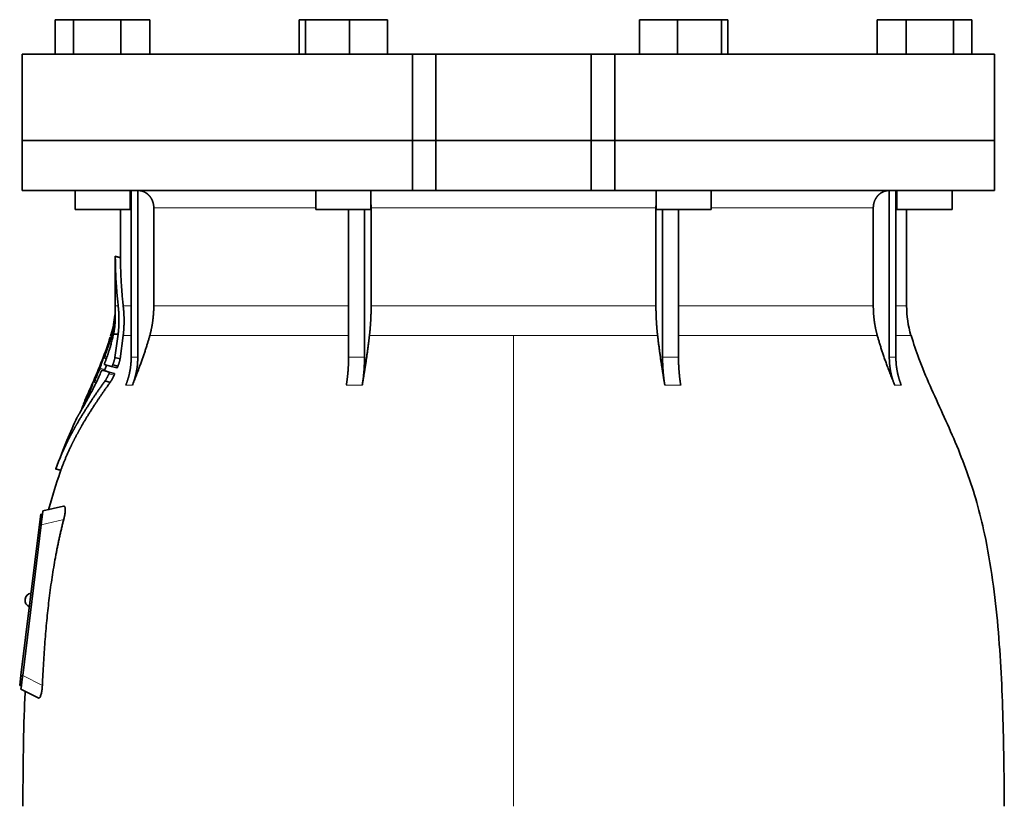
# Model space of a CAD drawing. Header units: millimetres. Extents: x 348 to 1239, y -1878 to 1712.
# Tile 24 of 28: x 354 to 640, y 976 to 1204. Entities that reach past the tile are written whole.
import ezdxf

# ---------------------------------------------------------------- set-up
doc = ezdxf.new("R2010")
doc.units = ezdxf.units.MM
doc.layers.add('VSI344-454_FLANG', color=7, linetype='Continuous')
doc.layers.add('VSI344-454_TESTA', color=7, linetype='Continuous')

# ---------------------------------------------------------------- blocks, each defined once
blk = doc.blocks.new('SE')
at = {"layer": 'VSI344-454_FLANG', "color": 7, "linetype": 'Continuous', "lineweight": 35}
for p, q in [((364.8, 1204.23), (364.8, 1194.23)), ((364.8, 1204.23), (370.1, 1204.23)), ((370.1, 1204.23), (370.1, 1194.23)), ((370.1, 1204.23), (383.84, 1204.23)), ((383.84, 1204.23), (383.84, 1194.23)), ((383.84, 1204.23), (392.27, 1204.23)), ((392.27, 1204.23), (392.27, 1194.23)), ((435.55, 1204.23), (435.55, 1194.23)), ((435.55, 1204.23), (437.36, 1204.23)), ((437.36, 1204.23), (437.36, 1194.23)), ((437.36, 1204.23), (450.16, 1204.23)), ((450.16, 1204.23), (450.16, 1194.23)), ((450.16, 1204.23), (461.15, 1204.23)), ((461.15, 1204.23), (461.15, 1194.23)), ((534.28, 1204.23), (534.28, 1194.23)), ((534.28, 1204.23), (545.27, 1204.23)), ((545.27, 1204.23), (545.27, 1194.23)), ((545.27, 1204.23), (558.07, 1204.23)), ((558.07, 1204.23), (558.07, 1194.23)), ((558.07, 1204.23), (559.88, 1204.23)), ((559.88, 1204.23), (559.88, 1194.23)), ((603.16, 1204.23), (603.16, 1194.23)), ((603.16, 1204.23), (611.59, 1204.23)), ((611.59, 1204.23), (611.59, 1194.23)), ((611.59, 1204.23), (625.33, 1204.23)), ((625.33, 1204.23), (625.33, 1194.23)), ((625.33, 1204.23), (630.63, 1204.23)), ((630.63, 1204.23), (630.63, 1194.23)), ((468.38, 1194.23), (355.22, 1194.23)), ((355.22, 1194.23), (355.22, 1169.23)), ((468.38, 1194.23), (475.22, 1194.23)), ((468.38, 1194.23), (468.38, 1169.23)), ((475.22, 1194.23), (520.22, 1194.23)), ((475.22, 1169.23), (475.22, 1194.23)), ((520.22, 1194.23), (527.05, 1194.23)), ((520.22, 1169.23), (520.22, 1194.23)), ((637.16, 1194.23), (527.05, 1194.23)), ((527.05, 1194.23), (527.05, 1169.23)), ((637.16, 1194.23), (637.16, 1169.23)), ((355.22, 1169.23), (468.38, 1169.23)), ((468.38, 1169.23), (475.22, 1169.23)), ((475.22, 1169.23), (520.22, 1169.23)), ((520.22, 1169.23), (527.05, 1169.23)), ((637.16, 1169.23), (527.05, 1169.23))]:
    blk.add_line(p, q, dxfattribs=at)
at = {"layer": 'VSI344-454_TESTA', "color": 7, "linetype": 'Continuous', "lineweight": 35}
for p, q in [((468.38, 1169.23), (355.22, 1169.23)), ((355.22, 1169.23), (355.22, 1154.73)), ((475.22, 1169.23), (468.38, 1169.23)), ((468.38, 1154.73), (468.38, 1169.23)), ((475.22, 1169.23), (520.22, 1169.23)), ((475.22, 1169.23), (475.22, 1154.73)), ((527.05, 1169.23), (520.22, 1169.23)), ((520.22, 1169.23), (520.22, 1154.73)), ((637.16, 1169.23), (527.05, 1169.23)), ((527.05, 1169.23), (527.05, 1154.73)), ((637.16, 1154.73), (637.16, 1169.23)), ((355.22, 1154.73), (468.38, 1154.73)), ((370.53, 1154.73), (370.53, 1149.23)), ((386.53, 1149.23), (386.53, 1154.73)), ((386.82, 1154.73), (386.82, 1106.39)), ((388.73, 1154.73), (388.73, 1106.39)), ((440.35, 1154.73), (440.35, 1149.23)), ((456.35, 1149.23), (456.35, 1154.73)), ((468.38, 1154.73), (475.22, 1154.73)), ((475.22, 1154.73), (520.22, 1154.73)), ((527.05, 1154.73), (520.22, 1154.73)), ((637.16, 1154.73), (527.05, 1154.73)), ((539.08, 1154.73), (539.08, 1149.23)), ((555.08, 1149.23), (555.08, 1154.73)), ((606.7, 1154.73), (606.7, 1106.39)), ((608.61, 1154.73), (608.61, 1106.39)), ((608.9, 1154.73), (608.9, 1149.23)), ((624.9, 1149.23), (624.9, 1154.73)), ((370.53, 1149.23), (386.53, 1149.23)), ((383.72, 1149.23), (383.72, 1135.25)), ((393.37, 1149.73), (393.37, 1121.3)), ((440.35, 1149.23), (456.35, 1149.23)), ((449.87, 1149.23), (449.87, 1106.39)), ((454.49, 1149.23), (454.49, 1106.39)), ((456.41, 1149.73), (456.41, 1121.3)), ((539.02, 1149.73), (539.02, 1121.3)), ((539.08, 1149.23), (555.08, 1149.23)), ((540.95, 1149.23), (540.94, 1106.39)), ((545.56, 1149.23), (545.56, 1106.39)), ((602.06, 1149.73), (602.06, 1121.3)), ((608.9, 1149.23), (624.9, 1149.23)), ((611.72, 1121.3), (611.72, 1149.23)), ((383.74, 1135.27), (382.19, 1135.69)), ((382.22, 1135.7), (382.22, 1121.3)), ((381.01, 1113.17), (380.79, 1112.52)), ((381.69, 1113.12), (383.04, 1113.12)), ((383.04, 1113.12), (382.12, 1106.36)), ((383.61, 1105.96), (384.51, 1112.69)), ((378.9, 1106.23), (379.62, 1106.04)), ((383.61, 1105.97), (382.12, 1106.37)), ((378.37, 1102.68), (379.85, 1102.29)), ((381.14, 1103.71), (379.03, 1104.27)), ((381.14, 1103.71), (382.64, 1103.31)), ((381.47, 1104.19), (382.97, 1103.79)), ((380.73, 1099.13), (379.23, 1099.54)), ((380.46, 1102.11), (381.96, 1101.71)), ((375.58, 1098.82), (375.43, 1098.49)), ((376.01, 1099.24), (376.65, 1099.06)), ((374.1, 1095.41), (373.41, 1093.83)), ((364.88, 1074.03), (366.48, 1073.61)), ((367.23, 1063.24), (361.2, 1061.85)), ((360.21, 1057.93), (360.58, 1060.91)), ((360.58, 1060.91), (361.07, 1060.85)), ((361.04, 1060.58), (361.08, 1060.84)), ((361.07, 1060.85), (361.2, 1061.85)), ((354.85, 1014.26), (360.21, 1057.93)), ((360.71, 1057.87), (355.35, 1014.21)), ((356.05, 1036.34), (356.03, 1036.21)), ((354.48, 1011.28), (354.85, 1014.26)), ((354.98, 1011.22), (354.48, 1011.28)), ((354.86, 1010.23), (354.98, 1011.22)), ((354.98, 1011.22), (355.02, 1011.5)), ((354.86, 1010.23), (359.89, 1007.67))]:
    blk.add_line(p, q, dxfattribs=at)
at = {"layer": 'VSI344-454_TESTA', "color": 4, "linetype": 'Continuous', "lineweight": 9}
for p, q in [((386.53, 1149.73), (386.68, 1149.73)), ((440.35, 1149.73), (393.37, 1149.73)), ((539.02, 1149.73), (456.41, 1149.73)), ((602.06, 1149.73), (555.08, 1149.73)), ((608.67, 1149.73), (608.9, 1149.73)), ((382.22, 1135.53), (383.72, 1135.13)), ((382.22, 1121.3), (383.05, 1121.3)), ((386.68, 1121.3), (384.51, 1121.3)), ((449.83, 1121.3), (393.37, 1121.3)), ((539.02, 1121.3), (456.41, 1121.3)), ((602.06, 1121.3), (545.57, 1121.3)), ((608.67, 1121.3), (611.72, 1121.3)), ((380.66, 1110.98), (381.14, 1110.86)), ((380.76, 1111.32), (381.24, 1111.2)), ((381.02, 1113.12), (381.2, 1113.12)), ((384.51, 1112.69), (386.73, 1112.69)), ((392.21, 1112.69), (449.86, 1112.69)), ((455.93, 1112.69), (497.72, 1112.69)), ((497.72, 1112.69), (497.72, 976.27)), ((497.72, 1112.69), (539.5, 1112.69)), ((545.59, 1112.69), (603.22, 1112.69)), ((612.98, 1112.69), (608.64, 1112.69)), ((379.58, 1105.91), (378.72, 1106.14)), ((378.98, 1106.46), (378.85, 1106.5)), ((379.14, 1106.69), (379.8, 1106.51)), ((379.39, 1107.81), (379.34, 1107.82)), ((386.82, 1106.39), (388.73, 1106.39)), ((540.94, 1106.39), (545.56, 1106.39)), ((377.63, 1102.89), (379.09, 1102.49)), ((377.76, 1103.24), (379.22, 1102.85)), ((376.12, 1099.5), (375.99, 1099.54)), ((376.26, 1099.69), (376.87, 1099.52)), ((376.6, 1100.82), (376.55, 1100.83)), ((380.35, 1101.57), (381.85, 1101.17)), ((376.61, 1098.99), (375.84, 1099.19)), ((385.25, 1098.32), (387.17, 1098.32)), ((449.22, 1098.32), (453.84, 1098.32)), ((541.59, 1098.32), (546.21, 1098.32)), ((608.26, 1098.32), (610.18, 1098.32)), ((374.58, 1095.91), (374.99, 1095.8)), ((374.73, 1096.26), (375.17, 1096.14)), ((373.24, 1093.45), (373.31, 1093.43)), ((364.99, 1074.16), (366.45, 1073.77)), ((360.71, 1057.87), (360.21, 1057.93)), ((367.26, 1059.38), (360.71, 1057.87)), ((354.85, 1014.26), (355.35, 1014.2)), ((355.35, 1014.21), (361.06, 1011.3))]:
    blk.add_line(p, q, dxfattribs=at)
at = {"layer": 'VSI344-454_TESTA', "color": 7, "linetype": 'Continuous', "lineweight": 35}
for centre, radius, start, end in [((353.72, 1121.3), 28.5, 355.6571, 0), ((641.72, 1121.3), 30, 180, 196.6836), ((353.72, 1121.3), 28.5, 343.3164, 354.6739), ((358.04, 1036.09), 2, 97.4775, 173), ((358.02, 1035.97), 2, 173, 248.5225)]:
    blk.add_arc(centre, radius, start, end, dxfattribs=at)
for points, degree, knots in [([(393.37, 1149.73), (393.37, 1150.7), (393.04, 1151.6), (392.88, 1152.04), (392.63, 1152.45), (392.4, 1152.85), (392.1, 1153.19), (391.75, 1153.57), (391.34, 1153.88), (391.03, 1154.11), (390.68, 1154.28), (390.24, 1154.5), (389.78, 1154.61), (389.27, 1154.73), (388.74, 1154.73)], 2, [0, 0, 0, 0.25, 0.25, 0.375, 0.375, 0.5, 0.5, 0.642857, 0.642857, 0.75, 0.75, 0.875, 0.875, 1, 1, 1]), ([(606.69, 1154.73), (606.16, 1154.73), (605.65, 1154.61), (605.19, 1154.5), (604.75, 1154.28), (604.21, 1154.01), (603.75, 1153.61), (603.53, 1153.41), (603.33, 1153.19), (603.03, 1152.85), (602.8, 1152.45), (602.55, 1152.05), (602.39, 1151.6), (602.06, 1150.7), (602.06, 1149.73)], 2, [0, 0, 0, 0.125, 0.125, 0.25, 0.25, 0.416667, 0.416667, 0.5, 0.5, 0.625, 0.625, 0.75, 0.75, 1, 1, 1]), ([(382.22, 1135.53), (382.22, 1135.54), (382.22, 1135.58), (382.22, 1135.62), (382.22, 1135.65), (382.22, 1135.67), (382.22, 1135.68), (382.22, 1135.68), (382.22, 1135.67), (382.22, 1135.66)], 3, [0, 0, 0, 0, 0.0869281, 0.1705674, 0.2524773, 0.3343163, 0.417747, 0.5043405, 0.700726, 0.700726, 0.700726, 0.700726]), ([(383.72, 1135.28), (383.72, 1135.28), (383.72, 1135.28), (383.72, 1135.27), (383.72, 1135.24), (383.72, 1135.2), (383.72, 1135.15), (383.72, 1135.13)], 3, [0.4993634, 0.4993634, 0.4993634, 0.4993634, 0.5012743, 0.6248953, 0.748744, 0.8742682, 1, 1, 1, 1]), ([(383.05, 1121.3), (383.28, 1119.21), (383.28, 1117.14), (383.28, 1116.04), (383.21, 1114.96), (383.15, 1114.03), (383.04, 1113.12)], 2, [0, 0, 0, 0.5, 0.5, 0.75, 0.75, 1, 1, 1]), ([(384.51, 1112.69), (384.75, 1114.76), (384.76, 1116.91), (384.76, 1119.09), (384.51, 1121.3)], 2, [0, 0, 0, 0.5, 0.5, 1, 1, 1]), ([(392.21, 1112.69), (392.79, 1114.78), (393.08, 1116.95), (393.37, 1119.11), (393.37, 1121.3)], 2, [0, 0, 0, 0.5, 0.5, 1, 1, 1]), ([(455.93, 1112.69), (456.17, 1114.78), (456.29, 1116.95), (456.41, 1119.11), (456.41, 1121.3)], 2, [0, 0, 0, 0.5, 0.5, 1, 1, 1]), ([(539.02, 1121.3), (539.02, 1119.11), (539.14, 1116.95), (539.26, 1114.78), (539.5, 1112.69)], 2, [0, 0, 0, 0.5, 0.5, 1, 1, 1]), ([(602.06, 1121.3), (602.06, 1119.11), (602.35, 1116.95), (602.64, 1114.78), (603.22, 1112.69)], 2, [0, 0, 0, 0.5, 0.5, 1, 1, 1]), ([(381.69, 1113.12), (381.71, 1113.22), (381.75, 1113.42), (381.81, 1113.72), (381.87, 1114.03), (381.92, 1114.34), (381.97, 1114.65), (382.01, 1114.99), (382.06, 1115.37), (382.1, 1115.78), (382.14, 1116.21), (382.15, 1116.49), (382.16, 1116.64)], 3, [0, 0, 0, 0, 0.075287, 0.152725, 0.232371, 0.314287, 0.398538, 0.485197, 0.598878, 0.722311, 0.855869, 1, 1, 1, 1]), ([(382.08, 1118.51), (382.08, 1118.52), (382.09, 1118.55), (382.09, 1118.59), (382.09, 1118.62), (382.09, 1118.65), (382.09, 1118.65), (382.09, 1118.65)], 3, [0, 0, 0, 0, 0.168351, 0.334942, 0.502689, 0.751512, 1, 1, 1, 1]), ([(382.16, 1116.64), (382.17, 1116.7), (382.17, 1116.83), (382.18, 1117), (382.19, 1117.16), (382.19, 1117.3), (382.2, 1117.42), (382.2, 1117.54), (382.2, 1117.64), (382.2, 1117.73), (382.2, 1117.81), (382.2, 1117.87), (382.2, 1117.93), (382.2, 1117.98), (382.2, 1118.03), (382.2, 1118.21), (382.19, 1118.48), (382.17, 1118.78), (382.15, 1119.04), (382.14, 1119.18), (382.14, 1119.2), (382.14, 1119.2)], 3, [0, 0, 0, 0, 0.0234084, 0.0454948, 0.0662673, 0.0857304, 0.103886, 0.1207337, 0.1362719, 0.1504979, 0.1634084, 0.1749999, 0.1852687, 0.1942113, 0.2018244, 0.2081053, 0.2931063, 0.3735012, 0.4491424, 0.5812047, 0.6494993, 0.6494993, 0.6494993, 0.6494993]), ([(379.14, 1104.7), (379.18, 1104.83), (379.28, 1105.09), (379.43, 1105.48), (379.57, 1105.86), (379.71, 1106.25), (379.84, 1106.63), (379.97, 1107.01), (380.1, 1107.38), (380.23, 1107.76), (380.35, 1108.13), (380.47, 1108.5), (380.58, 1108.87), (380.72, 1109.33), (380.88, 1109.89), (381.06, 1110.54), (381.24, 1111.2), (381.4, 1111.84), (381.55, 1112.49), (381.64, 1112.91), (381.69, 1113.12)], 3, [0, 0, 0, 0, 0.0436, 0.087048, 0.130354, 0.173526, 0.216573, 0.259505, 0.302334, 0.345068, 0.38772, 0.4303, 0.472822, 0.515297, 0.592533, 0.671051, 0.750942, 0.832313, 0.915286, 1, 1, 1, 1]), ([(380.66, 1110.98), (380.67, 1111), (380.68, 1111.05), (380.7, 1111.11), (380.72, 1111.18), (380.75, 1111.25), (380.76, 1111.3), (380.76, 1111.32)], 3, [0, 0, 0, 0, 0.167837, 0.334108, 0.5018, 0.750897, 1, 1, 1, 1]), ([(392.21, 1112.69), (392.13, 1112.39), (391.96, 1111.79), (391.68, 1110.87), (391.39, 1109.91), (391.08, 1108.92), (390.74, 1107.89), (390.38, 1106.82), (390, 1105.72), (389.59, 1104.58), (389.15, 1103.4), (388.69, 1102.19), (388.21, 1100.93), (387.7, 1099.64), (387.35, 1098.77), (387.17, 1098.32)], 3, [0, 0, 0, 0, 0.060225, 0.123109, 0.188682, 0.256971, 0.328011, 0.401835, 0.478482, 0.557991, 0.640405, 0.725766, 0.814121, 0.905516, 1, 1, 1, 1]), ([(455.93, 1112.69), (455.89, 1112.39), (455.82, 1111.79), (455.71, 1110.87), (455.59, 1109.91), (455.46, 1108.92), (455.32, 1107.89), (455.17, 1106.82), (455.01, 1105.72), (454.84, 1104.58), (454.66, 1103.4), (454.47, 1102.19), (454.27, 1100.93), (454.06, 1099.64), (453.91, 1098.77), (453.84, 1098.32)], 3, [0, 0, 0, 0, 0.06022, 0.1231, 0.188669, 0.256956, 0.327994, 0.401817, 0.478464, 0.557974, 0.640389, 0.725753, 0.814111, 0.905511, 1, 1, 1, 1]), ([(541.59, 1098.32), (541.51, 1098.8), (541.35, 1099.75), (541.13, 1101.14), (540.91, 1102.49), (540.71, 1103.8), (540.52, 1105.06), (540.34, 1106.27), (540.17, 1107.44), (540.02, 1108.57), (539.87, 1109.66), (539.74, 1110.71), (539.62, 1111.71), (539.54, 1112.37), (539.5, 1112.69)], 3, [0, 0, 0, 0, 0.102224, 0.200826, 0.295868, 0.387409, 0.475507, 0.560216, 0.641588, 0.719673, 0.794516, 0.86616, 0.934643, 1, 1, 1, 1]), ([(608.26, 1098.32), (608.07, 1098.8), (607.69, 1099.75), (607.14, 1101.14), (606.62, 1102.49), (606.13, 1103.8), (605.67, 1105.06), (605.24, 1106.27), (604.84, 1107.44), (604.46, 1108.57), (604.11, 1109.66), (603.79, 1110.71), (603.5, 1111.71), (603.31, 1112.37), (603.22, 1112.69)], 3, [0, 0, 0, 0, 0.102224, 0.200826, 0.295868, 0.387409, 0.475507, 0.560216, 0.641588, 0.719673, 0.794516, 0.86616, 0.934643, 1, 1, 1, 1]), ([(640.05, 976.27), (640.02, 980.65), (639.95, 988.47), (639.71, 1001.62), (639.19, 1014.92), (638.28, 1028.37), (636.79, 1041.84), (634.73, 1053.85), (632.18, 1064.32), (629.31, 1073.17), (625.93, 1081.74), (622.2, 1090.01), (618.54, 1098), (615.26, 1105.67), (613.79, 1110.29), (613.02, 1112.75)], 3, [0, 0, 0, 0, 0.084988, 0.1795, 0.274612, 0.370212, 0.466379, 0.563594, 0.629668, 0.695881, 0.761625, 0.826091, 0.888934, 0.950027, 1, 1, 1, 1]), ([(379.34, 1107.82), (379.35, 1107.84), (379.37, 1107.89), (379.39, 1107.95), (379.41, 1108.02), (379.45, 1108.09), (379.48, 1108.18), (379.51, 1108.25), (379.53, 1108.29), (379.54, 1108.29), (379.53, 1108.25), (379.51, 1108.19), (379.5, 1108.17)], 3, [0, 0, 0, 0, 0.062966, 0.124796, 0.186784, 0.250209, 0.375117, 0.49931, 0.626183, 0.752696, 0.875851, 1, 1, 1, 1]), ([(378.72, 1106.14), (378.72, 1106.16), (378.73, 1106.19), (378.75, 1106.24), (378.78, 1106.31), (378.81, 1106.4), (378.83, 1106.47), (378.85, 1106.5)], 3, [0, 0, 0, 0, 0.164207, 0.326866, 0.491238, 0.745542, 1, 1, 1, 1]), ([(378.95, 1106.35), (378.94, 1106.33), (378.94, 1106.3), (378.93, 1106.27), (378.92, 1106.24), (378.92, 1106.22), (378.93, 1106.22), (378.95, 1106.26), (378.99, 1106.33), (379.03, 1106.43), (379.08, 1106.55), (379.12, 1106.64), (379.14, 1106.69)], 3, [0, 0, 0, 0, 0.063279, 0.124964, 0.186389, 0.248902, 0.37582, 0.50344, 0.627237, 0.751955, 0.876448, 1, 1, 1, 1]), ([(382.12, 1106.36), (382.11, 1106.32), (382.09, 1106.22), (382.06, 1106.06), (382.02, 1105.9), (381.98, 1105.73), (381.93, 1105.56), (381.87, 1105.38), (381.82, 1105.19), (381.76, 1105), (381.69, 1104.8), (381.62, 1104.6), (381.54, 1104.4), (381.49, 1104.26), (381.47, 1104.19)], 3, [0, 0, 0, 0, 0.077144, 0.155351, 0.234641, 0.315035, 0.39655, 0.479206, 0.563019, 0.648006, 0.734183, 0.821564, 0.910165, 1, 1, 1, 1]), ([(382.97, 1103.79), (382.99, 1103.86), (383.04, 1103.98), (383.11, 1104.17), (383.17, 1104.36), (383.24, 1104.54), (383.29, 1104.72), (383.35, 1104.89), (383.4, 1105.06), (383.44, 1105.22), (383.49, 1105.38), (383.53, 1105.54), (383.56, 1105.69), (383.59, 1105.83), (383.61, 1105.92), (383.61, 1105.96)], 3, [0, 0, 0, 0, 0.082904, 0.164766, 0.245597, 0.325409, 0.404213, 0.482023, 0.558851, 0.634711, 0.709616, 0.783583, 0.856625, 0.928759, 1, 1, 1, 1]), ([(385.25, 1098.32), (386.03, 1100.23), (386.42, 1102.27), (386.82, 1104.3), (386.82, 1106.38)], 2, [0, 0, 0, 0.500132, 0.500132, 1, 1, 1]), ([(388.73, 1106.38), (388.73, 1104.3), (388.34, 1102.27), (387.94, 1100.23), (387.17, 1098.32)], 2, [0, 0, 0, 0.499849, 0.499849, 1, 1, 1]), ([(449.22, 1098.32), (449.54, 1100.23), (449.7, 1102.27), (449.87, 1104.3), (449.87, 1106.38)], 2, [0, 0, 0, 0.500133, 0.500133, 1, 1, 1]), ([(454.49, 1106.38), (454.49, 1104.31), (454.32, 1102.27), (454.16, 1100.23), (453.84, 1098.32)], 2, [0, 0, 0, 0.499868, 0.499868, 1, 1, 1]), ([(541.59, 1098.32), (541.27, 1100.23), (541.11, 1102.27), (540.94, 1104.31), (540.94, 1106.39)], 2, [0, 0, 0, 0.5, 0.5, 1, 1, 1]), ([(545.56, 1106.39), (545.56, 1104.31), (545.73, 1102.27), (545.89, 1100.23), (546.21, 1098.32)], 2, [0, 0, 0, 0.5, 0.5, 1, 1, 1]), ([(608.26, 1098.32), (607.49, 1100.23), (607.09, 1102.27), (606.7, 1104.3), (606.7, 1106.38)], 2, [0, 0, 0, 0.500132, 0.500132, 1, 1, 1]), ([(608.61, 1106.38), (608.61, 1104.31), (609.01, 1102.27), (609.4, 1100.23), (610.18, 1098.32)], 2, [0, 0, 0, 0.499868, 0.499868, 1, 1, 1]), ([(377.63, 1102.89), (377.63, 1102.91), (377.65, 1102.95), (377.68, 1103.02), (377.71, 1103.09), (377.74, 1103.17), (377.75, 1103.22), (377.76, 1103.24)], 3, [0, 0, 0, 0, 0.168526, 0.335046, 0.503023, 0.75174, 1, 1, 1, 1]), ([(378.37, 1102.68), (378.37, 1102.68), (378.36, 1102.68), (378.35, 1102.67), (378.34, 1102.65), (378.31, 1102.62), (378.28, 1102.58), (378.25, 1102.52), (378.21, 1102.45), (378.18, 1102.37), (378.15, 1102.31), (378.14, 1102.29)], 3, [0, 0, 0, 0, 0.082967, 0.165673, 0.249342, 0.373952, 0.499349, 0.624786, 0.749741, 0.875167, 1, 1, 1, 1]), ([(379.14, 1104.7), (379.13, 1104.68), (379.11, 1104.64), (379.09, 1104.57), (379.07, 1104.51), (379.05, 1104.45), (379.03, 1104.38), (379.01, 1104.3), (379.02, 1104.28), (379.03, 1104.27)], 3, [0, 0, 0, 0, 0.102907, 0.202298, 0.30042, 0.399604, 0.502115, 0.750474, 1, 1, 1, 1]), ([(379.22, 1102.85), (379.22, 1102.83), (379.21, 1102.8), (379.19, 1102.75), (379.16, 1102.68), (379.13, 1102.6), (379.1, 1102.53), (379.09, 1102.49)], 3, [0, 0, 0, 0, 0.163722, 0.326003, 0.490132, 0.74473, 1, 1, 1, 1]), ([(379.22, 1102.85), (379.33, 1103.17), (379.46, 1103.59), (379.6, 1104.01), (379.64, 1104.11)], 3, [0, 0, 0, 0, 0.3333333, 0.4372298, 0.4372298, 0.4372298, 0.4372298]), ([(381.14, 1103.71), (381.14, 1103.71), (381.15, 1103.71), (381.17, 1103.72), (381.2, 1103.74), (381.22, 1103.76), (381.25, 1103.8), (381.3, 1103.86), (381.35, 1103.94), (381.41, 1104.06), (381.45, 1104.15), (381.47, 1104.19)], 3, [0, 0, 0, 0, 0.086868, 0.170562, 0.252673, 0.334884, 0.418871, 0.50621, 0.674735, 0.834793, 1, 1, 1, 1]), ([(382.97, 1103.79), (382.96, 1103.77), (382.94, 1103.73), (382.91, 1103.66), (382.88, 1103.59), (382.84, 1103.51), (382.79, 1103.44), (382.74, 1103.38), (382.7, 1103.33), (382.67, 1103.31), (382.65, 1103.31), (382.64, 1103.31)], 3, [0, 0, 0, 0, 0.081418, 0.162667, 0.245387, 0.369019, 0.494297, 0.620472, 0.74628, 0.873568, 1, 1, 1, 1]), ([(379.23, 1099.54), (376.94, 1096.36), (375.08, 1093.54), (372.96, 1090.32), (371.23, 1087.34), (370.3, 1085.72), (369.46, 1084.14), (368.59, 1082.49), (367.8, 1080.83), (366.22, 1077.5), (364.99, 1074.16)], 2, [0, 0, 0, 0.25, 0.25, 0.5, 0.5, 0.625, 0.625, 0.75, 0.75, 1, 1, 1]), ([(372.64, 1091.53), (372.75, 1091.73), (372.98, 1092.14), (373.38, 1092.83), (373.82, 1093.64), (374.42, 1094.72), (375.14, 1096.07), (375.92, 1097.58), (376.68, 1099.11), (377.4, 1100.64), (377.9, 1101.75), (378.14, 1102.29)], 3, [0, 0, 0, 0, 0.076554, 0.158421, 0.245571, 0.341174, 0.489368, 0.630596, 0.738412, 0.875199, 1, 1, 1, 1]), ([(375.84, 1099.19), (375.85, 1099.21), (375.86, 1099.24), (375.88, 1099.29), (375.91, 1099.36), (375.94, 1099.44), (375.97, 1099.51), (375.99, 1099.54)], 3, [0, 0, 0, 0, 0.16391, 0.326464, 0.490836, 0.745226, 1, 1, 1, 1]), ([(376.06, 1099.35), (376.05, 1099.33), (376.03, 1099.27), (376.02, 1099.22), (376.05, 1099.24), (376.13, 1099.39), (376.2, 1099.55), (376.24, 1099.64), (376.26, 1099.69)], 3, [0, 0, 0, 0, 0.123664, 0.246411, 0.497463, 0.746927, 0.873761, 1, 1, 1, 1]), ([(376.55, 1100.83), (376.55, 1100.86), (376.57, 1100.9), (376.6, 1100.97), (376.63, 1101.03), (376.67, 1101.1), (376.7, 1101.19), (376.74, 1101.26), (376.76, 1101.3), (376.77, 1101.29), (376.76, 1101.25), (376.74, 1101.2), (376.73, 1101.17)], 3, [0, 0, 0, 0, 0.06381, 0.126263, 0.188678, 0.252375, 0.378548, 0.504124, 0.629235, 0.754264, 0.876896, 1, 1, 1, 1]), ([(380.35, 1101.57), (380.32, 1101.5), (380.25, 1101.36), (380.14, 1101.14), (380.03, 1100.92), (379.92, 1100.69), (379.8, 1100.47), (379.67, 1100.23), (379.52, 1099.99), (379.38, 1099.75), (379.28, 1099.61), (379.23, 1099.54)], 3, [0, 0, 0, 0, 0.094258, 0.191243, 0.290639, 0.392138, 0.495456, 0.611681, 0.734498, 0.863817, 1, 1, 1, 1]), ([(380.35, 1101.57), (380.36, 1101.6), (380.38, 1101.64), (380.41, 1101.7), (380.43, 1101.78), (380.46, 1101.86), (380.48, 1101.94), (380.49, 1102.01), (380.49, 1102.06), (380.48, 1102.1), (380.47, 1102.11), (380.46, 1102.11)], 3, [0, 0, 0, 0, 0.08401, 0.16737, 0.251806, 0.374676, 0.49698, 0.619813, 0.743838, 0.872043, 1, 1, 1, 1]), ([(380.73, 1099.13), (380.75, 1099.17), (380.8, 1099.23), (380.87, 1099.33), (380.93, 1099.44), (381, 1099.54), (381.06, 1099.65), (381.13, 1099.76), (381.19, 1099.86), (381.25, 1099.97), (381.36, 1100.16), (381.5, 1100.44), (381.68, 1100.8), (381.8, 1101.05), (381.85, 1101.17)], 3, [0, 0, 0, 0, 0.061739, 0.122065, 0.181064, 0.238788, 0.295265, 0.350503, 0.404493, 0.457217, 0.508649, 0.678163, 0.842407, 1, 1, 1, 1]), ([(381.96, 1101.71), (381.97, 1101.71), (381.98, 1101.7), (381.99, 1101.68), (381.99, 1101.65), (381.99, 1101.61), (381.98, 1101.54), (381.96, 1101.46), (381.93, 1101.36), (381.9, 1101.27), (381.87, 1101.2), (381.85, 1101.17)], 3, [0, 0, 0, 0, 0.085449, 0.170198, 0.255947, 0.379765, 0.502454, 0.624681, 0.747679, 0.874067, 1, 1, 1, 1]), ([(366.45, 1073.77), (367.67, 1077.1), (369.26, 1080.43), (370.04, 1082.07), (370.92, 1083.72), (371.74, 1085.27), (372.66, 1086.86), (374.39, 1089.85), (376.53, 1093.08), (378.42, 1095.94), (380.73, 1099.13)], 2, [0, 0, 0, 0.25, 0.25, 0.375, 0.375, 0.5, 0.5, 0.75, 0.75, 1, 1, 1]), ([(373.24, 1093.45), (373.25, 1093.46), (373.25, 1093.48), (373.27, 1093.52), (373.29, 1093.57), (373.32, 1093.63), (373.36, 1093.72), (373.39, 1093.8), (373.41, 1093.83)], 3, [0, 0, 0, 0, 0.125105, 0.248501, 0.372119, 0.497878, 0.748605, 1, 1, 1, 1]), ([(374.58, 1095.91), (374.59, 1095.93), (374.61, 1095.97), (374.64, 1096.04), (374.67, 1096.11), (374.7, 1096.19), (374.72, 1096.23), (374.73, 1096.26)], 3, [0, 0, 0, 0, 0.168888, 0.335732, 0.503899, 0.752326, 1, 1, 1, 1]), ([(372.12, 1090.66), (372.13, 1090.67), (372.14, 1090.69), (372.16, 1090.73), (372.18, 1090.77), (372.22, 1090.84), (372.26, 1090.93), (372.32, 1091.05), (372.37, 1091.16), (372.41, 1091.27), (372.45, 1091.37), (372.47, 1091.42), (372.48, 1091.44)], 3, [0, 0, 0, 0, 0.064055, 0.126997, 0.189862, 0.253688, 0.381042, 0.508557, 0.632366, 0.756188, 0.878525, 1, 1, 1, 1]), ([(372.49, 1091.4), (372.48, 1091.38), (372.47, 1091.36), (372.46, 1091.32), (372.44, 1091.27), (372.41, 1091.2), (372.37, 1091.12), (372.32, 1091.01), (372.27, 1090.91), (372.23, 1090.81), (372.18, 1090.73), (372.16, 1090.69), (372.15, 1090.67)], 3, [0, 0, 0, 0, 0.062493, 0.124501, 0.186876, 0.250458, 0.374582, 0.4995, 0.624366, 0.748976, 0.875076, 1, 1, 1, 1]), ([(372.64, 1091.53), (372.63, 1091.52), (372.62, 1091.49), (372.6, 1091.46), (372.58, 1091.44), (372.57, 1091.44), (372.58, 1091.49), (372.61, 1091.56), (372.65, 1091.66), (372.69, 1091.76), (372.73, 1091.85), (372.75, 1091.89), (372.76, 1091.91)], 3, [0, 0, 0, 0, 0.063173, 0.126669, 0.25139, 0.374624, 0.497229, 0.620048, 0.744161, 0.870712, 0.935536, 1, 1, 1, 1]), ([(371.08, 1088.88), (371.08, 1088.88), (371.08, 1088.88), (371.09, 1088.89), (371.1, 1088.91), (371.12, 1088.95), (371.15, 1088.99), (371.18, 1089.04), (371.22, 1089.1), (371.27, 1089.18), (371.32, 1089.26), (371.38, 1089.37), (371.47, 1089.51), (371.57, 1089.69), (371.7, 1089.89), (371.83, 1090.12), (371.98, 1090.38), (372.09, 1090.57), (372.15, 1090.67)], 3, [0, 0, 0, 0, 0.054166, 0.108282, 0.162323, 0.21627, 0.270104, 0.323807, 0.377367, 0.430771, 0.48401, 0.53708, 0.613609, 0.690347, 0.767307, 0.844527, 0.922063, 1, 1, 1, 1]), ([(372.12, 1090.66), (372.09, 1090.61), (372.03, 1090.5), (371.95, 1090.35), (371.86, 1090.21), (371.79, 1090.07), (371.71, 1089.95), (371.64, 1089.83), (371.58, 1089.72), (371.52, 1089.61), (371.46, 1089.52), (371.41, 1089.43), (371.34, 1089.32), (371.27, 1089.2), (371.2, 1089.08), (371.14, 1088.99), (371.1, 1088.92), (371.08, 1088.88), (371.08, 1088.88), (371.08, 1088.88)], 3, [0, 0, 0, 0, 0.042969, 0.08578, 0.128454, 0.171009, 0.21346, 0.255821, 0.298104, 0.340321, 0.382478, 0.424584, 0.466644, 0.554492, 0.642779, 0.731504, 0.820647, 0.910165, 1, 1, 1, 1]), ([(364.99, 1074.16), (364.99, 1074.14), (364.97, 1074.12), (364.96, 1074.08), (364.95, 1074.05), (364.94, 1074.02), (364.94, 1074.02), (364.94, 1074.02), (364.95, 1074.05), (364.97, 1074.1), (364.98, 1074.14), (364.99, 1074.16)], 3, [0, 0, 0, 0, 0.083882, 0.167351, 0.251899, 0.376428, 0.501233, 0.625666, 0.750014, 0.87532, 1, 1, 1, 1]), ([(366.45, 1073.77), (366.44, 1073.75), (366.43, 1073.73), (366.42, 1073.69), (366.4, 1073.66), (366.4, 1073.63), (366.39, 1073.63), (366.39, 1073.63)], 3, [0, 0, 0, 0, 0.0843796, 0.168281, 0.253219, 0.3781846, 0.5009475, 0.5009475, 0.5009475, 0.5009475]), ([(367.23, 1063.24), (367.25, 1063.24), (367.29, 1063.25), (367.34, 1063.25), (367.39, 1063.23), (367.45, 1063.2), (367.52, 1063.14), (367.58, 1063.03), (367.63, 1062.88), (367.68, 1062.65), (367.71, 1062.27), (367.69, 1061.7), (367.62, 1061.13), (367.54, 1060.63), (367.46, 1060.23), (367.36, 1059.81), (367.29, 1059.53), (367.26, 1059.38)], 3, [0, 0, 0, 0, 0.03415, 0.067958, 0.101516, 0.134917, 0.197958, 0.259657, 0.318285, 0.37658, 0.490339, 0.607904, 0.728718, 0.794673, 0.861368, 0.929571, 1, 1, 1, 1]), ([(367.26, 1059.38), (367.16, 1059.02), (366.97, 1058.28), (366.7, 1057.17), (366.43, 1056.03), (366.17, 1054.89), (365.91, 1053.72), (365.66, 1052.54), (365.41, 1051.35), (365.17, 1050.14), (364.94, 1048.92), (364.44, 1046.19), (363.73, 1041.85), (362.95, 1035.97), (362.31, 1029.97), (361.88, 1024.98), (361.59, 1020.89), (361.39, 1017.77), (361.21, 1014.57), (361.11, 1012.4), (361.06, 1011.3)], 3, [0, 0, 0, 0, 0.02336, 0.047015, 0.070963, 0.095203, 0.119731, 0.144544, 0.169639, 0.195013, 0.220662, 0.246585, 0.366346, 0.49242, 0.612327, 0.739264, 0.80163, 0.865878, 0.932007, 1, 1, 1, 1]), ([(361.06, 1011.3), (361.06, 1011.23), (361.05, 1011.09), (361.04, 1010.88), (361.02, 1010.68), (361, 1010.41), (360.96, 1010.09), (360.91, 1009.73), (360.86, 1009.39), (360.77, 1008.97), (360.65, 1008.51), (360.47, 1008.07), (360.32, 1007.83), (360.19, 1007.7), (360.09, 1007.65), (359.99, 1007.63), (359.93, 1007.66), (359.89, 1007.67)], 3, [0, 0, 0, 0, 0.033557, 0.066787, 0.099773, 0.132599, 0.195864, 0.258046, 0.318335, 0.378144, 0.495718, 0.614111, 0.73627, 0.799835, 0.864479, 0.931713, 1, 1, 1, 1]), ([(356.09, 1009.63), (356.03, 1008.41), (355.7, 1002.45), (355.53, 990.7), (355.42, 981.52), (355.38, 976.27)], 3, [0, 0, 0, 0, 0.099906, 0.570416, 1, 1, 1, 1])]:
    blk.add_open_spline(points, degree=degree, knots=knots, dxfattribs=at)
for points, degree in [([(456.41, 1149.73), (456.41, 1150.16), (456.38, 1150.56)], 2), ([(539.05, 1150.56), (539.02, 1150.16), (539.02, 1149.73)], 2), ([(382.22, 1135.53), (382.25, 1128.49), (383.05, 1121.3)], 2), ([(384.51, 1121.3), (383.75, 1128.29), (383.72, 1135.13)], 2), ([(382.08, 1118.51), (382.03, 1117.89), (381.89, 1116.67), (381.6, 1114.88), (381.34, 1113.7), (381.2, 1113.12)], 3), ([(375.58, 1098.82), (377.56, 1103.33), (379.35, 1107.76), (380.74, 1112.22)], 3), ([(380.66, 1110.98), (380.51, 1110.51), (380.19, 1109.56), (379.68, 1108.13), (379.32, 1107.17), (379.14, 1106.69)], 3), ([(381.2, 1113.12), (381.13, 1112.82), (380.99, 1112.22), (380.84, 1111.62), (380.76, 1111.32)], 3), ([(378.95, 1106.35), (379.01, 1106.55), (379.13, 1106.95), (379.32, 1107.56), (379.44, 1107.96), (379.5, 1108.17)], 3), ([(378.72, 1106.14), (378.61, 1105.82), (378.39, 1105.17), (378.07, 1104.2), (377.86, 1103.56), (377.76, 1103.24)], 3), ([(379.34, 1107.82), (379.26, 1107.6), (379.1, 1107.16), (378.93, 1106.72), (378.85, 1106.5)], 3), ([(377.63, 1102.89), (377.48, 1102.53), (377.18, 1101.83), (376.73, 1100.76), (376.42, 1100.04), (376.26, 1099.69)], 3), ([(378.37, 1102.68), (378.54, 1102.63), (378.92, 1102.53), (379.62, 1102.34), (380.17, 1102.19), (380.46, 1102.11)], 3), ([(376.55, 1100.83), (376.45, 1100.62), (376.27, 1100.19), (376.08, 1099.75), (375.99, 1099.54)], 3), ([(376.06, 1099.35), (376.13, 1099.55), (376.28, 1099.96), (376.5, 1100.56), (376.65, 1100.97), (376.73, 1101.17)], 3), ([(381.96, 1101.71), (381.66, 1101.79), (381.11, 1101.94), (380.4, 1102.13), (380.02, 1102.24), (379.85, 1102.29)], 3), ([(372.49, 1091.4), (372.8, 1092.2), (373.43, 1093.8), (374.42, 1096.17), (375.09, 1097.72), (375.43, 1098.49)], 3), ([(375.84, 1099.19), (375.71, 1098.87), (375.46, 1098.22), (375.09, 1097.24), (374.85, 1096.58), (374.73, 1096.26)], 3), ([(374.58, 1095.91), (374.38, 1095.47), (373.98, 1094.59), (373.37, 1093.26), (372.96, 1092.36), (372.76, 1091.91)], 3), ([(373.24, 1093.45), (373.15, 1093.22), (372.98, 1092.78), (372.72, 1092.11), (372.56, 1091.66), (372.48, 1091.44)], 3), ([(371.1, 1088.87), (369.24, 1084.97), (367.19, 1080.03), (364.96, 1074.04)], 3), ([(366.41, 1073.65), (366.26, 1073.4), (365.06, 1069.59), (362.82, 1062.21)], 3), ([(360.71, 1057.87), (360.9, 1059.45), (361.04, 1060.58)], 2), ([(355.02, 1011.5), (355.15, 1012.63), (355.35, 1014.21)], 2)]:
    blk.add_open_spline(points, degree=degree, dxfattribs=at)
at = {"layer": 'VSI344-454_TESTA', "color": 4, "linetype": 'Continuous', "lineweight": 9}
for points in [[(449.87, 1106.38), (449.87, 1106.39), (449.87, 1106.39), (449.87, 1106.39), (450.64, 1106.42), (452.19, 1106.45), (453.72, 1106.42), (454.49, 1106.39), (454.49, 1106.39), (454.49, 1106.39), (454.49, 1106.38)], [(606.7, 1106.38), (606.7, 1106.39), (606.7, 1106.39), (606.7, 1106.39), (607.02, 1106.42), (607.66, 1106.45), (608.3, 1106.42), (608.61, 1106.39), (608.61, 1106.39), (608.61, 1106.39), (608.61, 1106.38)]]:
    blk.add_open_spline(points, degree=3, knots=[0, 0, 0, 0, 0.000018, 0.000018, 0.000018, 0.5, 0.999982, 0.999982, 0.999982, 1, 1, 1, 1], dxfattribs=at)

msp = doc.modelspace()

# ---------------------------------------------------------------- block references
msp.add_blockref('SE', (0, 0))

doc.saveas('drawing.dxf')
